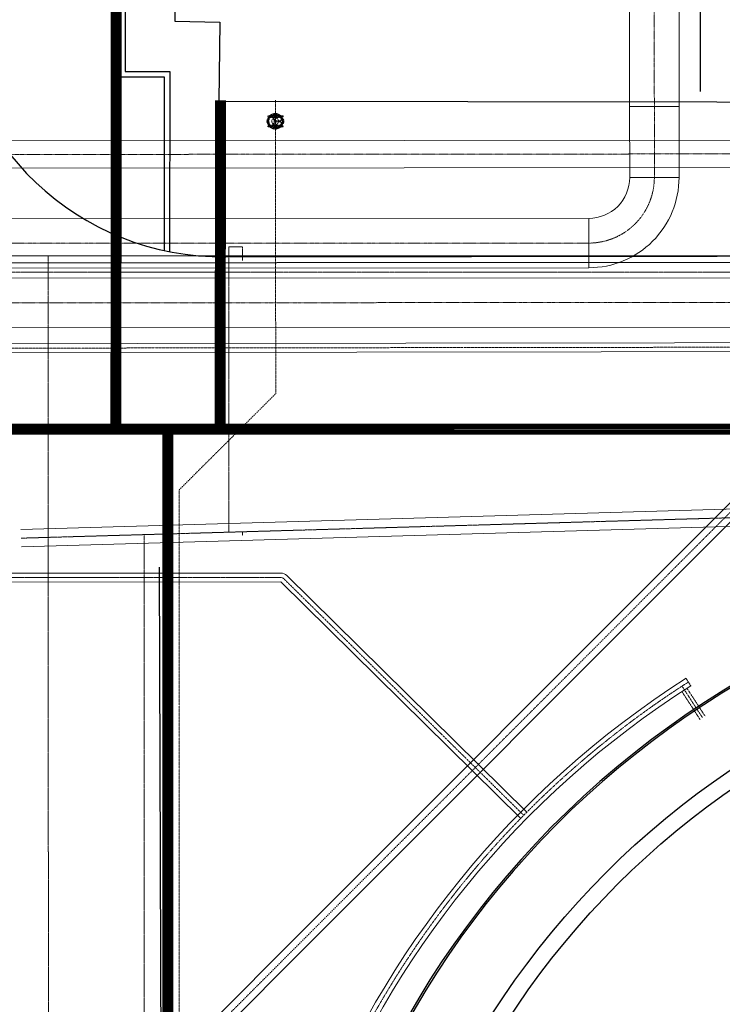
# Model space of a CAD drawing. Header units: metres. Extents: x -270273 to 328371, y -146885 to 591473.
# Tile 42 of 256: x -74585 to -61774, y -26363 to -8417. Entities that reach past the tile are written whole.
import ezdxf
from ezdxf.lldxf.tags import DXFTag

# ---------------------------------------------------------------- set-up
doc = ezdxf.new("R2010")
doc.units = ezdxf.units.M
doc.header["$PDMODE"] = 1
for name, pattern in [('DASHED', [19.05, 12.7, -6.35]), ('RI-AWZI_PROCESLEIDING', [18.45, 6, -1.8, 1.75, -1.8, 1.75, -1.8, 1.75, -1.8]), ('RI-AWZI_SLIBLEIDING', [11, 5, -3, 0, -3]), ('RI-AWZI_TERREINRIOLERING', [19.8, 6, -1.8, 2.4, -1.8, 1.8, -1.8, 2.4, -1.8])]:
    doc.linetypes.add(name, pattern=pattern)
doc.layers.get('0').update_dxf_attribs({"color": 151})
for name, color, linetype, lineweight in [('B-CO-BC-BETONVORM-G', 50, 'Continuous', 18), ('B-XX-RI-AWZI_PROCESLEIDING-G', 30, 'RI-AWZI_PROCESLEIDING', 18), ('B-XX-RI-AWZI_SLIBLEIDING-G', 40, 'RI-AWZI_SLIBLEIDING', 18), ('B-XX-RI-AWZI_TERREINRIOLERING-G', 211, 'RI-AWZI_TERREINRIOLERING', 18)]:
    doc.layers.add(name, color=color, linetype=linetype, lineweight=lineweight)
doc.layers.add('B-XX-KL-ELEKTRA-G_HDSR', color=190, linetype='HDSR_Elektra', transparency=0.5)
for name, color, linetype in [('B-XX-OG-BEBOUWING-G', 1, 'Continuous'), ('B-XX-RI-AWZI_BEDRIJFSWATER-G_HDSR', 150, 'HDSR_Bedrijfswater'), ('B-XX-VH-KANTVERHARDING-G', 253, 'Continuous')]:
    doc.layers.add(name, color=color, linetype=linetype)
doc.styles.get("Standard").update_dxf_attribs({"font": 'iv-font.shx'})
tags = doc.linetypes.add('HDSR_Bedrijfswater', pattern='A,25,-2,["BW",Standard,S=1.5,R=0,X=0,Y=-0.75],-5', length=32).pattern_tags.tags
tags[6] = DXFTag(74, 10)
tags = doc.linetypes.add('HDSR_Elektra', pattern='A,25,-2,["E",Standard,S=1.5,R=0,X=0,Y=-0.75],-4', length=31).pattern_tags.tags
tags[6] = DXFTag(74, 10)

# ---------------------------------------------------------------- blocks, each defined once
blk = doc.blocks.new('meAF150T')
at = {"color": 0}
for p, q in [((0, -105), (0, 105)), ((5, 140), (25, 140)), ((5, 80), (5, 140)), ((5, -140), (5, 80)), ((25, 80), (25, 140)), ((25, 85), (35, 85)), ((25, 85), (25, -85)), ((37, 76), (37, -75)), ((173, 76), (173, -75)), ((185, 85), (175, 85)), ((185, 140), (185, 85)), ((185, 140), (205, 140)), ((185, -85), (185, 85)), ((205, 140), (205, -80)), ((210, 105), (210, -105)), ((25, -140), (5, -140)), ((35, -85), (25, -85)), ((25, -140), (25, -85)), ((185, -85), (175, -85)), ((185, -80), (185, -140)), ((205, -140), (185, -140)), ((205, -80), (205, -140))]:
    blk.add_line(p, q, dxfattribs=at)
at = {"color": 251}
for p, q in [((97, 80), (97, 20)), ((113, 80), (113, 20)), ((28, -39), (81, -9)), ((36, -52), (88, -22)), ((174, -52), (122, -22)), ((182, -39), (129, -9))]:
    blk.add_line(p, q, dxfattribs=at)
for radius in [142, 135, 8.29]:
    blk.add_circle((105, -4), radius, dxfattribs=at)
at = {"color": 0}
blk.add_circle((105, -4), 61.8, dxfattribs=at)
at = {"color": 251}
for centre, radius, start, end in [((105, -4), 123, 111.1267, 188.8733), ((105, -4), 115, 111.1267, 188.8733), ((72, 80), 32.3, 0, 111.1267), ((72, 80), 25, 0, 111.1267), ((105, -4), 19.3, 126.6559, 173.3441), ((88, 20), 10, 306.6559, 0), ((138, 80), 32.3, 68.8733, 180), ((138, 80), 25, 68.8733, 180), ((123, 20), 10, 180, 233.3441), ((105, -4), 19.3, 6.6559, 53.3441), ((105, -4), 115, 351.1267, 68.8733), ((105, -4), 123, 351.1267, 68.8733), ((16, -18), 32.3, 188.8733, 300), ((16, -18), 25, 188.8733, 300), ((48, -74), 32.3, 120, 231.1267), ((48, -74), 25, 120, 231.1267), ((105, -4), 123, 231.1267, 308.8733), ((105, -4), 115, 231.1267, 308.8733), ((76, 0), 10, 300, 353.3441), ((93, -31), 10, 66.6559, 120), ((105, -4), 19.3, 246.6559, 293.3441), ((117, -31), 10, 60, 113.3441), ((134, 0), 10, 186.6559, 240), ((162, -74), 25, 308.8733, 60), ((194, -18), 32.3, 240, 351.1267), ((162, -74), 32.3, 308.8733, 60), ((194, -18), 25, 240, 351.1267)]:
    blk.add_arc(centre, radius, start, end, dxfattribs=at)
at = {"color": 0}
for centre, start, end in [((105, 85), 0, 180), ((105, -85), 180, 0)]:
    blk.add_arc(centre, 70, start, end, dxfattribs=at)
for p in [(0, 0), (0, 0), (210, 0), (210, 0)]:
    blk.add_point(p, dxfattribs=at)

msp = doc.modelspace()

# ---------------------------------------------------------------- linework, layer by layer
at = {"layer": 'B-CO-BC-BETONVORM-G', "linetype": 'Continuous'}
for p, q in [((-63463.7623, -9997.2126), (-62563.7623, -9996.886)), ((-63463.7622, -9997.3223), (-62563.7623, -9997.1278)), ((-63463.4826, -11291.2615), (-62563.4826, -11291.067)), ((-64210.3211, -12038.423), (-64210.1266, -12938.423))]:
    msp.add_line(p, q, dxfattribs=at)
at = {"layer": 'B-CO-BC-BETONVORM-G'}
for points in [[(-111554.3513, -5019.1628), (-111542.2966, -11304.4564, 0.4137152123), (-109894.9436, -12948.2975), (-64210.1266, -12938.423, 0.4142135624), (-62563.4826, -11291.067), (-62563.7623, -9997.1278, 0.0000367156), (-62563.7623, -9996.886), (-62569.8976, 6904.3195)], [(-110654.3529, -5017.4366), (-110642.2982, -11302.7303, 0.4137152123), (-109895.1381, -12048.2976), (-64210.3211, -12038.423, 0.4142135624), (-63463.4826, -11291.2615), (-63463.7622, -9997.3223, 0.0000367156), (-63463.7623, -9997.2126), (-63469.8976, 6903.9928)], [(-43533.6991, -8673.4227), (-43532.6186, -10099.5747, -0.4142135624), (-44032.2397, -10599.9534), (-98972.909, -10641.5761)], [(-43033.699, -8673.3146), (-43032.6188, -10099.1959, -0.4142135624), (-44031.8609, -11099.9532), (-98972.5302, -11141.5759)], [(-131378.6303, -11100.4541), (-131378.3513, -12391.1286, 0.4142135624), (-129730.9954, -14037.7726), (-23729.8807, -14014.8609, 0.4142135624), (-22083.2367, -12367.5049), (-22083.6989, -10229.2436)], [(-130478.6303, -11100.2596), (-130478.3514, -12390.9341, 0.4142135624), (-129731.1899, -13137.7726), (-23730.0752, -13114.8609, 0.4142135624), (-22983.2367, -12367.6994), (-22983.6989, -10229.4381)]]:
    msp.add_lwpolyline(points, format="xyb", dxfattribs=at)
at = {"layer": 'B-XX-KL-ELEKTRA-G_HDSR', "linetype": 'DASHED', "const_width": 200}
for points in [[(-72829.6059, -15882.381), (-72823.9413, 869.9442)], [(-70922.4373, -9888.769), (-70931.0825, -15881.9707)], [(-71886.1934, -15882.1771), (-71878.4541, -51688.2601), (-98198.6293, -51698.4983), (-98199.0842, -49593.9491)]]:
    msp.add_lwpolyline(points, dxfattribs=at)
msp.add_lwpolyline([(34285.4234, -15859.2286), (-169386.1911, -15903.2513)], close=True, dxfattribs=at)
at = {"layer": 'B-XX-OG-BEBOUWING-G'}
msp.add_line((-62172.3593, -9726.731), (-62174.296, 7018.6479), dxfattribs=at)
msp.add_lwpolyline([(-70927.3362, -4620.3856), (-71743.6404, -4623.463), (-71756.8918, -8446.0769), (-70937.8363, -8460.5047), (-70951.0385, -9901.984), (-39171.0817, -9947.1051), (-39159.1181, -10942.0739), (-35770.7117, -10990.2648), (-35777.2347, -9976.8461), (-35238.6928, -9976.886), (-35190.2623, -438.3475), (-35287.9063, 9047.563), (-70921.8532, 9128.1962), (-70927.3362, -4620.3856)], dxfattribs=at)
msp.add_lwpolyline([(-63042.2222, -48045.4311, 14.4468783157), (-66283.6615, -44822.7304), (-68754.7089, -47264.0769), (-65514.4611, -50485.8825)], format="xyb", close=True, dxfattribs=at)
msp.add_lwpolyline([(-55453.4375, -18397.8546, 18.8653706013), (-51955.3808, -18264.922)], format="xyb", dxfattribs=at)
for radius in [15300, 15000]:
    msp.add_circle((-53079.2187, -34783.0034), radius, dxfattribs=at)
at = {"layer": 'B-XX-RI-AWZI_BEDRIJFSWATER-G_HDSR'}
msp.add_lwpolyline([(-79324.001, -19235.8248), (-79325.409, -12721.8796), (-19396.7789, -12708.9263), (-19396.8101, -12564.4604)], dxfattribs=at)
at = {"layer": 'B-XX-RI-AWZI_BEDRIJFSWATER-G_HDSR', "flags": 128}
msp.add_lwpolyline([(-8127.9621, -12812.6239), (-131675.6219, -12883.1949), (-150444.7431, -12887.2518), (-150443.1247, -20374.5224), (-150438.4747, -41887.7722), (-152426.5822, -41888.202)], dxfattribs=at)
at = {"layer": 'B-XX-RI-AWZI_PROCESLEIDING-G'}
msp.add_lwpolyline([(-63013.8039, -9882.5511), (-63019.8976, 6904.1562)], dxfattribs=at)
for points in [[(-111104.3521, -5018.2997), (-111092.2974, -11303.5933, 0.4137152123), (-109895.0409, -12498.2976), (-64210.2238, -12488.423, 0.4142135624), (-63013.4826, -11291.1643), (-63013.7623, -9997.2251, 0.0000367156), (-63013.7623, -9997.0493), (-63013.8039, -9882.5511)], [(-43283.6991, -8673.3687), (-43282.6187, -10099.3853, -0.4142135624), (-44032.0503, -10849.9533), (-98972.7196, -10891.576)], [(-130928.6303, -11100.3569), (-130928.3513, -12391.0313, 0.4142135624), (-129731.0926, -13587.7726), (-23729.978, -13564.8609, 0.4142135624), (-22533.2367, -12367.6022), (-22533.6989, -10229.3408)]]:
    msp.add_lwpolyline(points, format="xyb", dxfattribs=at)
at = {"layer": 'B-XX-RI-AWZI_SLIBLEIDING-G', "linetype": 'Continuous'}
for points in [[(-77819.6193, -19361.6624), (-77825.1795, -14967.3068, -0.4142135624), (-77345.7872, -14486.6998), (-28354.8104, -14424.7112, 0.413934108), (-27715.6202, -13784.5126), (-27735.0759, 48754.533, 0.1989123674), (-27922.6683, 49207.023), (-38241.0452, 59518.9819, 0.1983621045), (-38692.2967, 59706.2917), (-59293.7615, 59743.5063, 0.1233219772), (-59595.5553, 59668.5003), (-84537.0282, 46396.9263)], [(-77979.6192, -19361.8648), (-77985.1794, -14967.5093, -0.4142135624), (-77345.9897, -14326.7), (-28355.0128, -14264.7113, 0.413934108), (-27875.6202, -13784.5623), (-27895.0759, 48754.4832, 0.1989123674), (-28035.7702, 49093.8507), (-38354.1471, 59405.8096, 0.1983621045), (-38692.5857, 59546.292), (-59294.0505, 59583.5066, 0.1233219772), (-59520.3958, 59527.2521), (-84461.8688, 46255.678)], [(-72886.1098, -33262.6274), (-72887.0398, -28959.7159, -0.1988534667), (-72552.0355, -28150.1897), (-54582.1958, -10164.4294)], [(-72636.1098, -33262.5734), (-72637.0398, -28959.6618, -0.1988534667), (-72375.1806, -28326.8881), (-54405.3409, -10341.1278)]]:
    msp.add_lwpolyline(points, format="xyb", dxfattribs=at)
at = {"layer": 'B-XX-RI-AWZI_SLIBLEIDING-G'}
for points in [[(-77899.6192, -19361.7636), (-77905.1795, -14967.408, -0.4142135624), (-77345.8885, -14406.6999), (-28354.9116, -14344.7112, 0.413934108), (-27795.6202, -13784.5375), (-27815.0759, 48754.5081, 0.1989123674), (-27979.2192, 49150.4368), (-38297.5962, 59462.3957, 0.1983621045), (-38692.4412, 59626.2918), (-59293.906, 59663.5065, 0.1233219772), (-59557.9756, 59597.8762), (-84499.4485, 46326.3021)], [(-72761.1098, -33262.6004), (-72762.0398, -28959.6888, -0.1988534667), (-72463.6081, -28238.5389), (-54493.7683, -10252.7786)]]:
    msp.add_lwpolyline(points, format="xyb", dxfattribs=at)
at = {"layer": 'B-XX-RI-AWZI_SLIBLEIDING-G', "flags": 128}
msp.add_lwpolyline([(-81736.1771, -41888.1631), (-79500.7624, -39651.5006), (-79502.9764, -32535.7647), (-71675.0691, -32533.7782), (-71678.4294, -16987.6282), (-69916.2591, -15232.8341), (-69922.4527, -9885.6101)], dxfattribs=at)
at = {"layer": 'B-XX-RI-AWZI_TERREINRIOLERING-G'}
msp.add_line((-62435.3733, -20421.7002), (-62349.2673, -20556.5547), dxfattribs=at)
for points in [[(-70522.8379, -12807.9594), (-70522.8919, -12557.9594), (-70772.8919, -12558.0134), (-70771.768, -17757.9122)], [(-91427.027, -43042.9485), (-91429.5245, -31488.4061), (-74060.116, -31484.6518), (-74065.9534, -12720.7428)], [(-74559.3524, -17866.9067), (-41889.6433, -16926.7778)], [(-70521.7543, -17821.2979), (-70521.7695, -17750.7181)], [(-74164.0017, -31978.4043), (-72311.3991, -31978.0039), (-72312.154, -28485.6797), (-72314.4632, -17802.306)], [(-62509.2546, -20564.4558), (-62134.3772, -21141.3212)], [(-62419.4981, -20601.6385), (-62088.2597, -21111.3516)], [(-62511.7302, -20661.5821), (-62180.4947, -21171.2908)]]:
    msp.add_lwpolyline(points, dxfattribs=at)
for points in [[(-132822.8806, -13033.4429), (17046.0879, -13001.0493, -0.1316524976), (19546.2326, -13670.3819), (24585.2515, -16578.2088)], [(-82514.1909, -18387.2812), (-82514.1542, -18505.2812, 0.4142135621), (-82432.1287, -18587.2556), (-69826.25, -18583.334, -0.1971204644), (-69768.6612, -18606.9348), (-65394.2064, -22918.7754)], [(-62392.3203, -20489.1275, 0.3271498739), (-69769.6236, -39498.7701)]]:
    msp.add_lwpolyline(points, format="xyb", dxfattribs=at)
at = {"layer": 'B-XX-RI-AWZI_TERREINRIOLERING-G', "linetype": 'Continuous'}
for points in [[(-74563.8829, -17709.4719), (-41894.1738, -16769.343)], [(-74554.822, -18024.3415), (-41885.1129, -17084.2127)]]:
    msp.add_lwpolyline(points, dxfattribs=at)
for points in [[(-82594.1909, -18387.3061), (-82594.1542, -18505.306, 0.4142135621), (-82432.1038, -18667.2556), (-69826.2251, -18663.334, -0.1971204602), (-69824.8205, -18663.9096), (-65450.3657, -22975.7502)], [(-82434.1909, -18387.2563), (-82434.1542, -18505.2563, 0.4142135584), (-82432.1536, -18507.2556), (-69826.2749, -18503.334, -0.1971204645), (-69712.5019, -18549.96), (-65338.0471, -22861.8006)], [(-62435.3733, -20421.7002, 0.3271498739), (-69846.8902, -39519.5035, 0.3271498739)], [(-62349.2673, -20556.5547, 0.3271498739), (-69692.357, -39478.0367, 0.3271498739)]]:
    msp.add_lwpolyline(points, format="xyb", dxfattribs=at)
at = {"layer": 'B-XX-VH-KANTVERHARDING-G'}
msp.add_lwpolyline([(-75870.3504, 14908.4811), (-75824.2732, -7991.3225, 0.4075486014), (-70826.8266, -12736.0779), (-52908.5959, -12715.5219), (-35372.2445, -12753.8999, 0.4324109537), (-30348.1883, -8103.6406), (-30311.8473, 980.4814), (-30260.1179, 14319.5973, 0.2770772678), (-31266.7532, 16144.6867), (-35760.1583, 18915.3241), (-33964.776, 21806.2636)], format="xyb", dxfattribs=at)
for points in [[(-75859.3216, 9427.3099), (-71841.9192, 9434.2004), (-71819.0204, -3748.2766), (-72656.2888, -3744.5757), (-72663.1997, -9360.1787), (-71848.4062, -9360.9376), (-71851.8006, -12643.5244)], [(-75859.1204, 9327.3101), (-71941.7453, 9334.0291), (-71919.195, -3647.8328), (-72756.1652, -3644.1332), (-72763.3227, -9460.0855), (-71948.5096, -9460.8445), (-71951.7792, -12622.7374)], [(-70954.6844, -12736.2771), (-70951.0385, -9901.984)], [(-70854.6844, -12736.4039), (-70851.0386, -9902.1127)], [(-72039.6299, -18395.5384), (-71992.3573, -32650.2485), (-72038.944, -42837.3705), (-67969.5509, -42945.4537), (-67512.8484, -42957.5837)], [(-71939.6304, -18395.2068), (-71892.3565, -32650.3113), (-71938.4977, -42740.0031), (-67966.8958, -42845.4889), (-67569.8921, -42856.0333)]]:
    msp.add_lwpolyline(points, dxfattribs=at)

# ---------------------------------------------------------------- block references
at = {"layer": 'B-XX-RI-AWZI_SLIBLEIDING-G', "rotation": 270.0225186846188}
msp.add_blockref('meAF150T', (-69922.393, -10163.765), dxfattribs=at)

doc.saveas('drawing.dxf')
